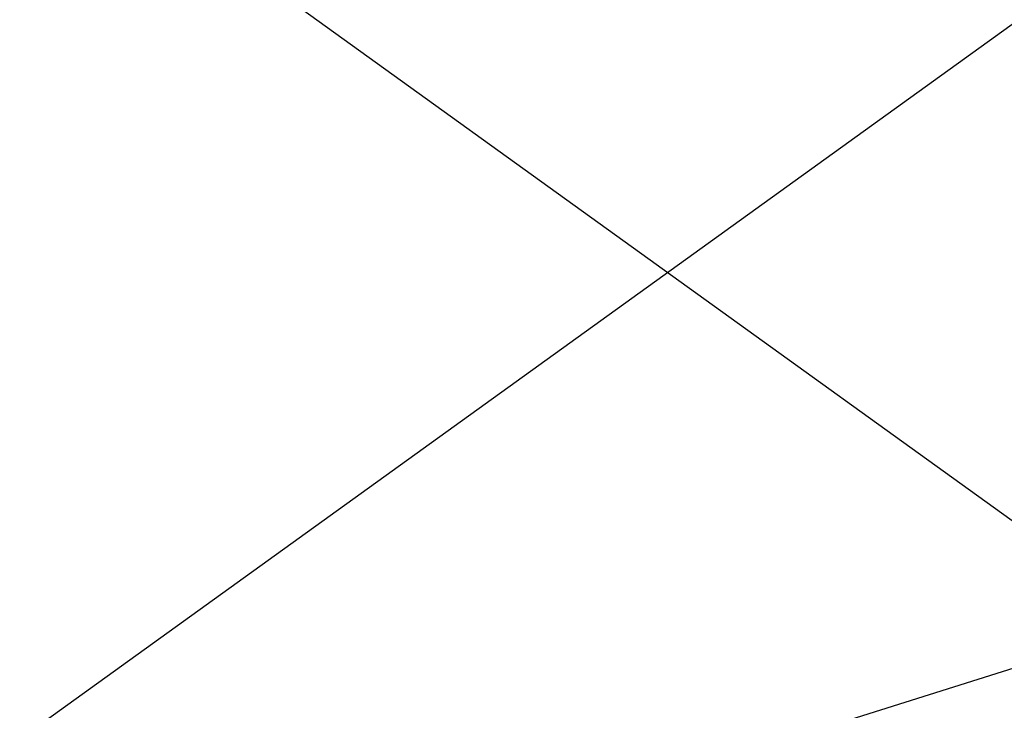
# Model space of a CAD drawing. Extents: x 0 to 1.29, y -0.45 to 0.
# Tile 15 of 37: x 0.16 to 0.32, y -0.34 to -0.23. Entities that reach past the tile are written whole.
import ezdxf

# ---------------------------------------------------------------- set-up
doc = ezdxf.new("R2010")
doc.units = 0
for name, color, linetype in [('L27_SCHUBUL_N_A69100__2___REPLA', 7, 'CONTINUOUS'), ('L35_KORPUS_N_A69100__2___REPLAC', 7, 'CONTINUOUS'), ('L4_SCHUBOL_N_A69100__2___REPLAC', 7, 'CONTINUOUS')]:
    doc.layers.add(name, color=color, linetype=linetype)

msp = doc.modelspace()

# ---------------------------------------------------------------- linework, layer by layer
at = {"layer": 'L27_SCHUBUL_N_A69100__2___REPLA', "color": 8}
for points, invisible_edges in [([(0.493, -0.43, 0.0494), (0.0405, -0.104, 0.0494), (0.0405, -0.43, 0.0494), (0.493, -0.43, 0.0494)], 13), ([(0.0405, -0.104, 0.0494), (0.493, -0.43, 0.0494), (0.493013, -0.104, 0.0494), (0.0405, -0.104, 0.0494)], 14), ([(0.493013, -0.104, 0.0334), (0.0405, -0.43, 0.0334), (0.0405, -0.104, 0.0334), (0.493013, -0.104, 0.0334)], 13), ([(0.0405, -0.43, 0.0334), (0.493013, -0.104, 0.0334), (0.493, -0.43, 0.0334), (0.0405, -0.43, 0.0334)], 14)]:
    msp.add_3dface(points, dxfattribs=dict(at, invisible_edges=invisible_edges))
at = {"layer": 'L35_KORPUS_N_A69100__2___REPLAC', "color": 8}
for points, invisible_edges in [([(1.268, -0.4275, 0.0195), (0.019, -0.034, 0.0195), (0.019, -0.4275, 0.0195), (1.268, -0.4275, 0.0195)], 13), ([(0.019, -0.034, 0.0195), (1.268, -0.4275, 0.0195), (1.268, -0.034, 0.0195), (0.019, -0.034, 0.0195)], 14), ([(1.268, -0.034, 0.0005), (0.019, -0.4275, 0.0005), (0.019, -0.034, 0.0005), (1.268, -0.034, 0.0005)], 13), ([(0.019, -0.4275, 0.0005), (1.268, -0.034, 0.0005), (1.268, -0.4275, 0.0005), (0.019, -0.4275, 0.0005)], 14)]:
    msp.add_3dface(points, dxfattribs=dict(at, invisible_edges=invisible_edges))
at = {"layer": 'L4_SCHUBOL_N_A69100__2___REPLAC', "color": 8}
for points, invisible_edges in [([(0.493, -0.43, 0.2494), (0.0405, -0.104, 0.2494), (0.0405, -0.43, 0.2494), (0.493, -0.43, 0.2494)], 13), ([(0.0405, -0.104, 0.2494), (0.493, -0.43, 0.2494), (0.493013, -0.104, 0.2494), (0.0405, -0.104, 0.2494)], 14), ([(0.493013, -0.104, 0.2334), (0.0405, -0.43, 0.2334), (0.0405, -0.104, 0.2334), (0.493013, -0.104, 0.2334)], 13), ([(0.0405, -0.43, 0.2334), (0.493013, -0.104, 0.2334), (0.493, -0.43, 0.2334), (0.0405, -0.43, 0.2334)], 14)]:
    msp.add_3dface(points, dxfattribs=dict(at, invisible_edges=invisible_edges))

doc.saveas('drawing.dxf')
